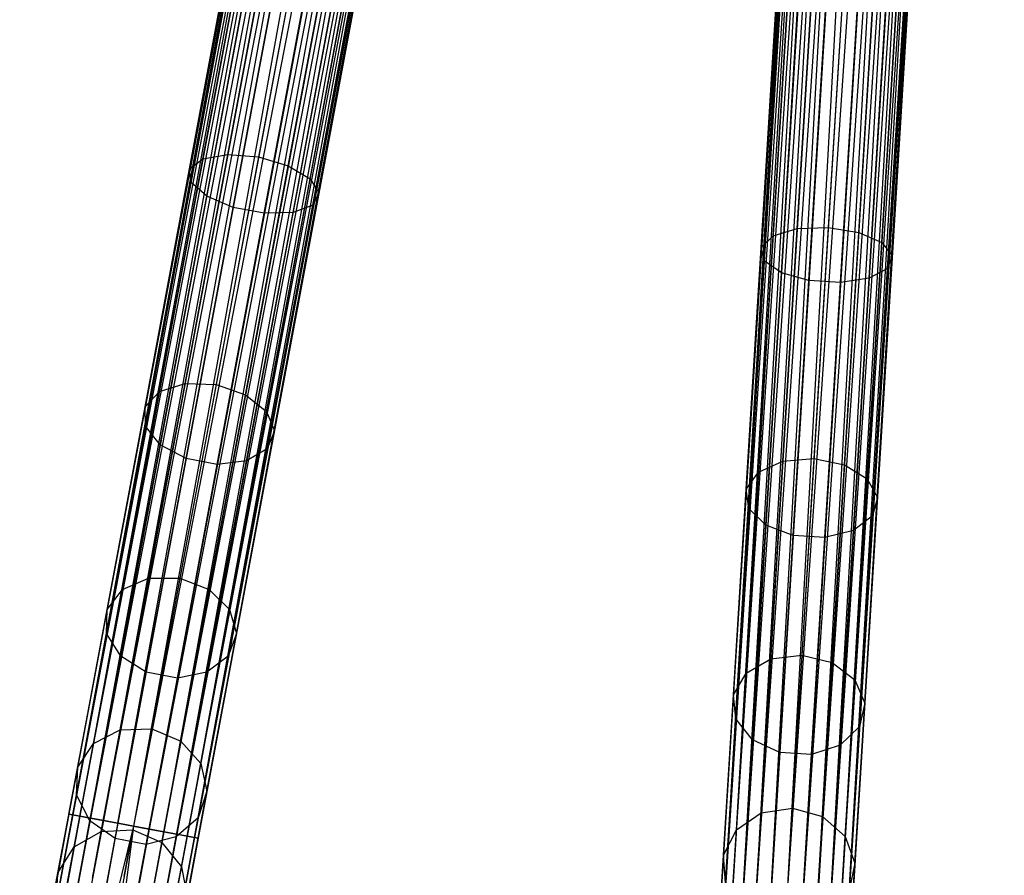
# Model space of a CAD drawing. Extents: x -102 to 101, y -101 to 102.
# Tile 38 of 256: x -17 to -2, y -80 to -67. Entities that reach past the tile are written whole.
import ezdxf

# ---------------------------------------------------------------- set-up
doc = ezdxf.new("R2010")
doc.units = 0
doc.header["$LTSCALE"] = 25.4
doc.layers.get('0').update_dxf_attribs({"linetype": 'CONTINUOUS'})

# ---------------------------------------------------------------- blocks, each defined once
blk = doc.blocks.new('NL2500012268_STL')
at = {"color": 0}
for p, q in [((93.735, -42.357, 327.379), (86.867, -79.101, 327.379)), ((93.735, -42.357, 327.621), (86.867, -79.101, 327.379)), ((93.735, -42.357, 327.621), (86.867, -79.101, 327.379)), ((93.735, -42.357, 327.379), (86.867, -79.101, 327.379)), ((86.867, -79.101, 327.379), (93.792, -42.367, 327.145)), ((86.867, -79.101, 327.379), (93.792, -42.367, 327.145)), ((86.923, -79.112, 327.855), (93.735, -42.357, 327.621)), ((86.923, -79.112, 327.855), (93.735, -42.357, 327.621)), ((93.792, -42.367, 327.855), (86.923, -79.112, 327.855)), ((93.792, -42.367, 327.855), (86.923, -79.112, 327.855)), ((93.792, -42.367, 327.145), (87.033, -79.132, 326.932)), ((93.792, -42.367, 327.145), (87.033, -79.132, 326.932)), ((93.902, -42.388, 328.068), (86.923, -79.112, 327.855)), ((93.902, -42.388, 328.068), (86.923, -79.112, 327.855)), ((93.902, -42.388, 326.932), (87.033, -79.132, 326.932)), ((93.902, -42.388, 326.932), (87.033, -79.132, 326.932)), ((87.033, -79.132, 326.932), (94.059, -42.417, 326.751)), ((87.033, -79.132, 326.932), (94.059, -42.417, 326.751)), ((87.19, -79.162, 328.249), (93.902, -42.388, 328.068)), ((87.19, -79.162, 328.249), (93.902, -42.388, 328.068)), ((94.059, -42.417, 328.249), (87.19, -79.162, 328.249)), ((94.059, -42.417, 328.249), (87.19, -79.162, 328.249)), ((94.254, -42.454, 328.385), (87.19, -79.162, 328.249)), ((94.254, -42.454, 328.385), (87.19, -79.162, 328.249)), ((94.059, -42.417, 326.751), (87.386, -79.198, 326.615)), ((94.059, -42.417, 326.751), (87.386, -79.198, 326.615)), ((94.254, -42.454, 326.615), (87.386, -79.198, 326.615)), ((94.254, -42.454, 326.615), (87.386, -79.198, 326.615)), ((87.386, -79.198, 326.615), (94.476, -42.495, 326.529)), ((87.386, -79.198, 326.615), (94.476, -42.495, 326.529)), ((87.607, -79.24, 328.471), (94.254, -42.454, 328.385)), ((87.607, -79.24, 328.471), (94.254, -42.454, 328.385)), ((94.476, -42.495, 328.471), (87.607, -79.24, 328.471)), ((94.476, -42.495, 328.471), (87.607, -79.24, 328.471)), ((94.476, -42.495, 326.529), (87.842, -79.284, 326.5)), ((94.476, -42.495, 326.529), (87.842, -79.284, 326.5)), ((94.711, -42.539, 328.5), (87.842, -79.284, 328.5)), ((94.711, -42.539, 328.5), (87.842, -79.284, 328.5)), ((94.711, -42.539, 326.5), (87.842, -79.284, 326.5)), ((94.711, -42.539, 326.5), (87.842, -79.284, 326.5)), ((94.946, -42.583, 326.529), (87.842, -79.284, 326.5)), ((94.946, -42.583, 326.529), (87.842, -79.284, 326.5)), ((94.946, -42.583, 328.471), (88.078, -79.328, 328.471)), ((94.946, -42.583, 328.471), (88.078, -79.328, 328.471)), ((95.168, -42.625, 328.385), (88.078, -79.328, 328.471)), ((95.168, -42.625, 328.385), (88.078, -79.328, 328.471)), ((94.946, -42.583, 326.529), (88.299, -79.369, 326.615)), ((94.946, -42.583, 326.529), (88.299, -79.369, 326.615)), ((95.168, -42.625, 326.615), (88.299, -79.369, 326.615)), ((95.168, -42.625, 326.615), (88.299, -79.369, 326.615)), ((88.299, -79.369, 326.615), (95.363, -42.661, 326.751)), ((88.299, -79.369, 326.615), (95.363, -42.661, 326.751)), ((88.494, -79.406, 328.249), (95.168, -42.625, 328.385)), ((88.494, -79.406, 328.249), (95.168, -42.625, 328.385)), ((95.363, -42.661, 328.249), (88.494, -79.406, 328.249)), ((95.363, -42.661, 328.249), (88.494, -79.406, 328.249)), ((95.363, -42.661, 326.751), (88.651, -79.435, 326.932)), ((95.363, -42.661, 326.751), (88.651, -79.435, 326.932)), ((95.52, -42.69, 328.068), (88.494, -79.406, 328.249)), ((95.52, -42.69, 328.068), (88.494, -79.406, 328.249)), ((95.52, -42.69, 326.932), (88.651, -79.435, 326.932)), ((95.52, -42.69, 326.932), (88.651, -79.435, 326.932)), ((88.651, -79.435, 326.932), (95.63, -42.711, 327.145)), ((88.651, -79.435, 326.932), (95.63, -42.711, 327.145)), ((88.761, -79.455, 327.855), (95.52, -42.69, 328.068)), ((88.761, -79.455, 327.855), (95.52, -42.69, 328.068)), ((95.63, -42.711, 327.855), (88.761, -79.455, 327.855)), ((95.63, -42.711, 327.855), (88.761, -79.455, 327.855)), ((95.687, -42.722, 327.621), (88.761, -79.455, 327.855)), ((95.687, -42.722, 327.621), (88.761, -79.455, 327.855)), ((95.63, -42.711, 327.145), (88.818, -79.466, 327.379)), ((95.63, -42.711, 327.145), (88.818, -79.466, 327.379)), ((88.818, -79.466, 327.379), (95.687, -42.722, 327.621)), ((95.687, -42.722, 327.379), (88.818, -79.466, 327.379)), ((88.818, -79.466, 327.379), (95.687, -42.722, 327.621)), ((95.687, -42.722, 327.379), (88.818, -79.466, 327.379)), ((99.007, -43.131, 327.379), (96.706, -80.441, 327.379)), ((99.007, -43.131, 327.621), (96.706, -80.441, 327.379)), ((99.007, -43.131, 327.621), (96.706, -80.441, 327.379)), ((99.007, -43.131, 327.379), (96.706, -80.441, 327.379)), ((96.706, -80.441, 327.379), (99.065, -43.134, 327.145)), ((96.706, -80.441, 327.379), (99.065, -43.134, 327.145)), ((96.764, -80.444, 327.855), (99.007, -43.131, 327.621)), ((96.764, -80.444, 327.855), (99.007, -43.131, 327.621)), ((99.065, -43.134, 327.855), (96.764, -80.444, 327.855)), ((99.065, -43.134, 327.855), (96.764, -80.444, 327.855)), ((99.177, -43.141, 328.068), (96.764, -80.444, 327.855)), ((99.177, -43.141, 328.068), (96.764, -80.444, 327.855)), ((99.065, -43.134, 327.145), (96.875, -80.451, 326.932)), ((99.065, -43.134, 327.145), (96.875, -80.451, 326.932)), ((99.177, -43.141, 326.932), (96.875, -80.451, 326.932)), ((99.177, -43.141, 326.932), (96.875, -80.451, 326.932)), ((96.875, -80.451, 326.932), (99.336, -43.151, 326.751)), ((96.875, -80.451, 326.932), (99.336, -43.151, 326.751)), ((97.035, -80.461, 328.249), (99.177, -43.141, 328.068)), ((97.035, -80.461, 328.249), (99.177, -43.141, 328.068)), ((99.336, -43.151, 328.249), (97.035, -80.461, 328.249)), ((99.336, -43.151, 328.249), (97.035, -80.461, 328.249)), ((99.534, -43.163, 328.385), (97.035, -80.461, 328.249)), ((99.534, -43.163, 328.385), (97.035, -80.461, 328.249)), ((99.336, -43.151, 326.751), (97.233, -80.473, 326.615)), ((99.336, -43.151, 326.751), (97.233, -80.473, 326.615)), ((99.534, -43.163, 326.615), (97.233, -80.473, 326.615)), ((99.534, -43.163, 326.615), (97.233, -80.473, 326.615)), ((97.233, -80.473, 326.615), (99.759, -43.177, 326.529)), ((97.233, -80.473, 326.615), (99.759, -43.177, 326.529)), ((97.458, -80.487, 328.471), (99.534, -43.163, 328.385)), ((97.458, -80.487, 328.471), (99.534, -43.163, 328.385)), ((99.759, -43.177, 328.471), (97.458, -80.487, 328.471)), ((99.759, -43.177, 328.471), (97.458, -80.487, 328.471)), ((99.759, -43.177, 326.529), (97.697, -80.502, 326.5)), ((99.759, -43.177, 326.529), (97.697, -80.502, 326.5)), ((99.998, -43.192, 328.5), (97.697, -80.502, 328.5)), ((99.998, -43.192, 328.5), (97.697, -80.502, 328.5)), ((99.998, -43.192, 326.5), (97.697, -80.502, 326.5)), ((99.998, -43.192, 326.5), (97.697, -80.502, 326.5)), ((100.237, -43.207, 326.529), (97.697, -80.502, 326.5)), ((100.237, -43.207, 326.529), (97.697, -80.502, 326.5)), ((100.237, -43.207, 328.471), (97.936, -80.517, 328.471)), ((100.237, -43.207, 328.471), (97.936, -80.517, 328.471)), ((100.462, -43.221, 328.385), (97.936, -80.517, 328.471)), ((100.462, -43.221, 328.385), (97.936, -80.517, 328.471)), ((100.237, -43.207, 326.529), (98.161, -80.531, 326.615)), ((100.237, -43.207, 326.529), (98.161, -80.531, 326.615)), ((100.462, -43.221, 326.615), (98.161, -80.531, 326.615)), ((100.462, -43.221, 326.615), (98.161, -80.531, 326.615)), ((98.161, -80.531, 326.615), (100.66, -43.233, 326.751)), ((98.161, -80.531, 326.615), (100.66, -43.233, 326.751)), ((98.359, -80.543, 328.249), (100.462, -43.221, 328.385)), ((98.359, -80.543, 328.249), (100.462, -43.221, 328.385)), ((100.66, -43.233, 328.249), (98.359, -80.543, 328.249)), ((100.66, -43.233, 328.249), (98.359, -80.543, 328.249)), ((100.819, -43.243, 328.068), (98.359, -80.543, 328.249)), ((100.819, -43.243, 328.068), (98.359, -80.543, 328.249)), ((100.66, -43.233, 326.751), (98.518, -80.553, 326.932)), ((100.66, -43.233, 326.751), (98.518, -80.553, 326.932)), ((100.819, -43.243, 326.932), (98.518, -80.553, 326.932)), ((100.819, -43.243, 326.932), (98.518, -80.553, 326.932)), ((98.518, -80.553, 326.932), (100.931, -43.249, 327.145)), ((98.518, -80.553, 326.932), (100.931, -43.249, 327.145)), ((98.63, -80.56, 327.855), (100.819, -43.243, 328.068)), ((98.63, -80.56, 327.855), (100.819, -43.243, 328.068)), ((100.931, -43.249, 327.855), (98.63, -80.56, 327.855)), ((100.931, -43.249, 327.855), (98.63, -80.56, 327.855)), ((100.989, -43.253, 327.621), (98.63, -80.56, 327.855)), ((100.989, -43.253, 327.621), (98.63, -80.56, 327.855)), ((100.931, -43.249, 327.145), (98.688, -80.563, 327.379)), ((100.931, -43.249, 327.145), (98.688, -80.563, 327.379)), ((98.688, -80.563, 327.379), (100.989, -43.253, 327.621)), ((100.989, -43.253, 327.379), (98.688, -80.563, 327.379)), ((98.688, -80.563, 327.379), (100.989, -43.253, 327.621)), ((100.989, -43.253, 327.379), (98.688, -80.563, 327.379)), ((88.688, -69.356, 29.421), (89.43, -65.388, 28.076)), ((88.688, -69.356, 29.421), (89.43, -65.388, 28.076)), ((88.889, -69.204, 29.828), (89.614, -65.325, 28.513)), ((88.889, -69.204, 29.828), (89.614, -65.325, 28.513)), ((89.266, -69.14, 30.116), (89.979, -65.325, 28.823)), ((89.266, -69.14, 30.116), (89.979, -65.325, 28.823)), ((90.44, -65.386, 28.935), (89.731, -69.178, 30.221)), ((90.44, -65.386, 28.935), (89.731, -69.178, 30.221)), ((88.709, -69.56, 28.989), (89.468, -65.498, 27.612)), ((88.709, -69.56, 28.989), (89.468, -65.498, 27.612)), ((90.179, -69.311, 30.116), (90.893, -65.496, 28.823)), ((90.179, -69.311, 30.116), (90.893, -65.496, 28.823)), ((88.946, -69.771, 28.63), (89.72, -65.63, 27.227)), ((88.946, -69.771, 28.63), (89.72, -65.63, 27.227)), ((90.507, -69.506, 29.828), (91.232, -65.628, 28.513)), ((90.507, -69.506, 29.828), (91.232, -65.628, 28.513)), ((89.345, -69.94, 28.428), (90.128, -65.755, 27.009)), ((89.345, -69.94, 28.428), (90.128, -65.755, 27.009)), ((89.816, -70.028, 28.428), (90.598, -65.843, 27.009)), ((89.816, -70.028, 28.428), (90.598, -65.843, 27.009)), ((90.547, -69.904, 28.989), (91.306, -65.842, 27.612)), ((90.547, -69.904, 28.989), (91.306, -65.842, 27.612)), ((90.64, -69.72, 29.421), (91.382, -65.753, 28.076)), ((90.64, -69.72, 29.421), (91.382, -65.753, 28.076)), ((90.25, -70.015, 28.63), (91.024, -65.874, 27.227)), ((90.25, -70.015, 28.63), (91.024, -65.874, 27.227)), ((97.497, -70.37, 29.828), (97.74, -66.432, 28.513)), ((97.497, -70.37, 29.828), (97.74, -66.432, 28.513)), ((97.863, -70.26, 30.116), (98.102, -66.387, 28.823)), ((97.863, -70.26, 30.116), (98.102, -66.387, 28.823)), ((98.567, -66.391, 28.935), (98.33, -70.241, 30.221)), ((98.567, -66.391, 28.935), (98.33, -70.241, 30.221)), ((98.791, -70.317, 30.116), (99.029, -66.444, 28.823)), ((98.791, -70.317, 30.116), (99.029, -66.444, 28.823)), ((97.316, -70.545, 29.421), (97.565, -66.516, 28.076)), ((97.316, -70.545, 29.421), (97.565, -66.516, 28.076)), ((99.14, -70.471, 29.828), (99.383, -66.533, 28.513)), ((99.14, -70.471, 29.828), (99.383, -66.533, 28.513)), ((97.362, -70.746, 28.989), (97.616, -66.621, 27.612)), ((97.362, -70.746, 28.989), (97.616, -66.621, 27.612)), ((97.623, -70.926, 28.63), (97.882, -66.721, 27.227)), ((97.623, -70.926, 28.63), (97.882, -66.721, 27.227)), ((99.228, -70.861, 28.989), (99.483, -66.736, 27.612)), ((99.228, -70.861, 28.989), (99.483, -66.736, 27.612)), ((99.298, -70.667, 29.421), (99.546, -66.639, 28.076)), ((99.298, -70.667, 29.421), (99.546, -66.639, 28.076)), ((98.04, -71.045, 28.428), (98.302, -66.795, 27.009)), ((98.04, -71.045, 28.428), (98.302, -66.795, 27.009)), ((98.518, -71.074, 28.428), (98.78, -66.824, 27.009)), ((98.518, -71.074, 28.428), (98.78, -66.824, 27.009)), ((98.947, -71.008, 28.63), (99.206, -66.803, 27.227)), ((98.947, -71.008, 28.63), (99.206, -66.803, 27.227)), ((88.232, -72.718, 31.952), (88.889, -69.204, 29.828)), ((88.232, -72.718, 31.952), (88.889, -69.204, 29.828)), ((88.619, -72.597, 32.206), (89.266, -69.14, 30.116)), ((88.619, -72.597, 32.206), (89.266, -69.14, 30.116)), ((88.688, -69.356, 29.421), (88.889, -69.204, 29.828)), ((88.688, -69.356, 29.421), (88.889, -69.204, 29.828)), ((88.889, -69.204, 29.828), (89.266, -69.14, 30.116)), ((88.889, -69.204, 29.828), (89.266, -69.14, 30.116)), ((89.731, -69.178, 30.221), (89.089, -72.615, 32.297)), ((89.731, -69.178, 30.221), (89.089, -72.615, 32.297)), ((89.266, -69.14, 30.116), (89.731, -69.178, 30.221)), ((89.266, -69.14, 30.116), (89.731, -69.178, 30.221)), ((89.731, -69.178, 30.221), (90.179, -69.311, 30.116)), ((89.731, -69.178, 30.221), (90.179, -69.311, 30.116)), ((88.016, -72.951, 31.594), (88.688, -69.356, 29.421)), ((88.016, -72.951, 31.594), (88.688, -69.356, 29.421)), ((88.709, -69.56, 28.989), (88.688, -69.356, 29.421)), ((88.709, -69.56, 28.989), (88.688, -69.356, 29.421)), ((89.533, -72.768, 32.206), (90.179, -69.311, 30.116)), ((89.533, -72.768, 32.206), (90.179, -69.311, 30.116)), ((90.179, -69.311, 30.116), (90.507, -69.506, 29.828)), ((90.179, -69.311, 30.116), (90.507, -69.506, 29.828)), ((88.021, -73.242, 31.214), (88.709, -69.56, 28.989)), ((88.021, -73.242, 31.214), (88.709, -69.56, 28.989)), ((88.946, -69.771, 28.63), (88.709, -69.56, 28.989)), ((88.946, -69.771, 28.63), (88.709, -69.56, 28.989)), ((89.85, -73.021, 31.952), (90.507, -69.506, 29.828)), ((89.85, -73.021, 31.952), (90.507, -69.506, 29.828)), ((90.507, -69.506, 29.828), (90.64, -69.72, 29.421)), ((90.507, -69.506, 29.828), (90.64, -69.72, 29.421)), ((89.968, -73.316, 31.594), (90.64, -69.72, 29.421)), ((89.968, -73.316, 31.594), (90.64, -69.72, 29.421)), ((90.64, -69.72, 29.421), (90.547, -69.904, 28.989)), ((90.64, -69.72, 29.421), (90.547, -69.904, 28.989)), ((88.244, -73.524, 30.898), (88.946, -69.771, 28.63)), ((88.244, -73.524, 30.898), (88.946, -69.771, 28.63)), ((89.345, -69.94, 28.428), (88.946, -69.771, 28.63)), ((89.345, -69.94, 28.428), (88.946, -69.771, 28.63)), ((88.636, -73.733, 30.72), (89.345, -69.94, 28.428)), ((88.636, -73.733, 30.72), (89.345, -69.94, 28.428)), ((89.816, -70.028, 28.428), (89.345, -69.94, 28.428)), ((89.816, -70.028, 28.428), (89.345, -69.94, 28.428)), ((89.548, -73.768, 30.898), (90.25, -70.015, 28.63)), ((89.548, -73.768, 30.898), (90.25, -70.015, 28.63)), ((90.25, -70.015, 28.63), (89.816, -70.028, 28.428)), ((90.25, -70.015, 28.63), (89.816, -70.028, 28.428)), ((89.859, -73.585, 31.214), (90.547, -69.904, 28.989)), ((89.859, -73.585, 31.214), (90.547, -69.904, 28.989)), ((90.547, -69.904, 28.989), (90.25, -70.015, 28.63)), ((90.547, -69.904, 28.989), (90.25, -70.015, 28.63)), ((89.107, -73.821, 30.72), (89.816, -70.028, 28.428)), ((89.107, -73.821, 30.72), (89.816, -70.028, 28.428)), ((97.497, -70.37, 29.828), (97.863, -70.26, 30.116)), ((97.497, -70.37, 29.828), (97.863, -70.26, 30.116)), ((97.646, -73.77, 32.206), (97.863, -70.26, 30.116)), ((97.646, -73.77, 32.206), (97.863, -70.26, 30.116)), ((97.863, -70.26, 30.116), (98.33, -70.241, 30.221)), ((97.863, -70.26, 30.116), (98.33, -70.241, 30.221)), ((98.33, -70.241, 30.221), (98.114, -73.731, 32.297)), ((98.33, -70.241, 30.221), (98.114, -73.731, 32.297)), ((98.33, -70.241, 30.221), (98.791, -70.317, 30.116)), ((98.33, -70.241, 30.221), (98.791, -70.317, 30.116)), ((97.277, -73.938, 31.952), (97.497, -70.37, 29.828)), ((97.277, -73.938, 31.952), (97.497, -70.37, 29.828)), ((97.316, -70.545, 29.421), (97.497, -70.37, 29.828)), ((97.316, -70.545, 29.421), (97.497, -70.37, 29.828)), ((98.574, -73.828, 32.206), (98.791, -70.317, 30.116)), ((98.574, -73.828, 32.206), (98.791, -70.317, 30.116)), ((98.791, -70.317, 30.116), (99.14, -70.471, 29.828)), ((98.791, -70.317, 30.116), (99.14, -70.471, 29.828)), ((97.091, -74.196, 31.594), (97.316, -70.545, 29.421)), ((97.091, -74.196, 31.594), (97.316, -70.545, 29.421)), ((97.362, -70.746, 28.989), (97.316, -70.545, 29.421)), ((97.362, -70.746, 28.989), (97.316, -70.545, 29.421)), ((98.92, -74.04, 31.952), (99.14, -70.471, 29.828)), ((98.92, -74.04, 31.952), (99.14, -70.471, 29.828)), ((99.14, -70.471, 29.828), (99.298, -70.667, 29.421)), ((99.14, -70.471, 29.828), (99.298, -70.667, 29.421)), ((97.131, -74.484, 31.214), (97.362, -70.746, 28.989)), ((97.131, -74.484, 31.214), (97.362, -70.746, 28.989)), ((97.623, -70.926, 28.63), (97.362, -70.746, 28.989)), ((97.623, -70.926, 28.63), (97.362, -70.746, 28.989)), ((99.073, -74.318, 31.594), (99.298, -70.667, 29.421)), ((99.073, -74.318, 31.594), (99.298, -70.667, 29.421)), ((99.298, -70.667, 29.421), (99.228, -70.861, 28.989)), ((99.298, -70.667, 29.421), (99.228, -70.861, 28.989)), ((99.228, -70.861, 28.989), (98.947, -71.008, 28.63)), ((99.228, -70.861, 28.989), (98.947, -71.008, 28.63)), ((98.998, -74.599, 31.214), (99.228, -70.861, 28.989)), ((98.998, -74.599, 31.214), (99.228, -70.861, 28.989)), ((97.388, -74.736, 30.898), (97.623, -70.926, 28.63)), ((97.388, -74.736, 30.898), (97.623, -70.926, 28.63)), ((98.04, -71.045, 28.428), (97.623, -70.926, 28.63)), ((98.04, -71.045, 28.428), (97.623, -70.926, 28.63)), ((97.803, -74.896, 30.72), (98.04, -71.045, 28.428)), ((97.803, -74.896, 30.72), (98.04, -71.045, 28.428)), ((98.518, -71.074, 28.428), (98.04, -71.045, 28.428)), ((98.518, -71.074, 28.428), (98.04, -71.045, 28.428)), ((98.947, -71.008, 28.63), (98.518, -71.074, 28.428)), ((98.947, -71.008, 28.63), (98.518, -71.074, 28.428)), ((98.712, -74.818, 30.898), (98.947, -71.008, 28.63)), ((98.712, -74.818, 30.898), (98.947, -71.008, 28.63)), ((98.281, -74.925, 30.72), (98.518, -71.074, 28.428)), ((98.281, -74.925, 30.72), (98.518, -71.074, 28.428)), ((88.07, -75.538, 34.996), (88.619, -72.597, 32.206)), ((88.07, -75.538, 34.996), (88.619, -72.597, 32.206)), ((88.232, -72.718, 31.952), (88.619, -72.597, 32.206)), ((88.232, -72.718, 31.952), (88.619, -72.597, 32.206)), ((89.089, -72.615, 32.297), (88.542, -75.538, 35.071)), ((89.089, -72.615, 32.297), (88.542, -75.538, 35.071)), ((88.619, -72.597, 32.206), (89.089, -72.615, 32.297)), ((88.619, -72.597, 32.206), (89.089, -72.615, 32.297)), ((89.089, -72.615, 32.297), (89.533, -72.768, 32.206)), ((89.089, -72.615, 32.297), (89.533, -72.768, 32.206)), ((87.673, -75.708, 34.788), (88.232, -72.718, 31.952)), ((87.673, -75.708, 34.788), (88.232, -72.718, 31.952)), ((88.016, -72.951, 31.594), (88.232, -72.718, 31.952)), ((88.016, -72.951, 31.594), (88.232, -72.718, 31.952)), ((88.983, -75.709, 34.996), (89.533, -72.768, 32.206)), ((88.983, -75.709, 34.996), (89.533, -72.768, 32.206)), ((89.533, -72.768, 32.206), (89.85, -73.021, 31.952)), ((89.533, -72.768, 32.206), (89.85, -73.021, 31.952)), ((87.444, -76.01, 34.495), (88.016, -72.951, 31.594)), ((87.444, -76.01, 34.495), (88.016, -72.951, 31.594)), ((88.021, -73.242, 31.214), (88.016, -72.951, 31.594)), ((88.021, -73.242, 31.214), (88.016, -72.951, 31.594)), ((89.291, -76.01, 34.788), (89.85, -73.021, 31.952)), ((89.291, -76.01, 34.788), (89.85, -73.021, 31.952)), ((89.85, -73.021, 31.952), (89.968, -73.316, 31.594)), ((89.85, -73.021, 31.952), (89.968, -73.316, 31.594)), ((87.435, -76.373, 34.185), (88.021, -73.242, 31.214)), ((87.435, -76.373, 34.185), (88.021, -73.242, 31.214)), ((88.244, -73.524, 30.898), (88.021, -73.242, 31.214)), ((88.244, -73.524, 30.898), (88.021, -73.242, 31.214)), ((89.396, -76.374, 34.495), (89.968, -73.316, 31.594)), ((89.396, -76.374, 34.495), (89.968, -73.316, 31.594)), ((89.968, -73.316, 31.594), (89.859, -73.585, 31.214)), ((89.968, -73.316, 31.594), (89.859, -73.585, 31.214)), ((87.648, -76.716, 33.927), (88.244, -73.524, 30.898)), ((87.648, -76.716, 33.927), (88.244, -73.524, 30.898)), ((88.636, -73.733, 30.72), (88.244, -73.524, 30.898)), ((88.636, -73.733, 30.72), (88.244, -73.524, 30.898)), ((89.273, -76.717, 34.185), (89.859, -73.585, 31.214)), ((89.273, -76.717, 34.185), (89.859, -73.585, 31.214)), ((89.859, -73.585, 31.214), (89.548, -73.768, 30.898)), ((89.859, -73.585, 31.214), (89.548, -73.768, 30.898)), ((88.033, -76.959, 33.781), (88.636, -73.733, 30.72)), ((88.033, -76.959, 33.781), (88.636, -73.733, 30.72)), ((89.107, -73.821, 30.72), (88.636, -73.733, 30.72)), ((89.107, -73.821, 30.72), (88.636, -73.733, 30.72)), ((97.646, -73.77, 32.206), (98.114, -73.731, 32.297)), ((97.646, -73.77, 32.206), (98.114, -73.731, 32.297)), ((98.114, -73.731, 32.297), (97.931, -76.699, 35.071)), ((98.114, -73.731, 32.297), (97.931, -76.699, 35.071)), ((98.114, -73.731, 32.297), (98.574, -73.828, 32.206)), ((98.114, -73.731, 32.297), (98.574, -73.828, 32.206)), ((88.504, -77.047, 33.781), (89.107, -73.821, 30.72)), ((88.504, -77.047, 33.781), (89.107, -73.821, 30.72)), ((88.951, -76.96, 33.927), (89.548, -73.768, 30.898)), ((88.951, -76.96, 33.927), (89.548, -73.768, 30.898)), ((89.548, -73.768, 30.898), (89.107, -73.821, 30.72)), ((89.548, -73.768, 30.898), (89.107, -73.821, 30.72)), ((97.277, -73.938, 31.952), (97.646, -73.77, 32.206)), ((97.277, -73.938, 31.952), (97.646, -73.77, 32.206)), ((97.462, -76.757, 34.996), (97.646, -73.77, 32.206)), ((97.462, -76.757, 34.996), (97.646, -73.77, 32.206)), ((98.39, -76.814, 34.996), (98.574, -73.828, 32.206)), ((98.39, -76.814, 34.996), (98.574, -73.828, 32.206)), ((98.574, -73.828, 32.206), (98.92, -74.04, 31.952)), ((98.574, -73.828, 32.206), (98.92, -74.04, 31.952)), ((97.09, -76.974, 34.788), (97.277, -73.938, 31.952)), ((97.09, -76.974, 34.788), (97.277, -73.938, 31.952)), ((97.091, -74.196, 31.594), (97.277, -73.938, 31.952)), ((97.091, -74.196, 31.594), (97.277, -73.938, 31.952)), ((98.733, -77.076, 34.788), (98.92, -74.04, 31.952)), ((98.733, -77.076, 34.788), (98.92, -74.04, 31.952)), ((98.92, -74.04, 31.952), (99.073, -74.318, 31.594)), ((98.92, -74.04, 31.952), (99.073, -74.318, 31.594)), ((96.9, -77.302, 34.495), (97.091, -74.196, 31.594)), ((96.9, -77.302, 34.495), (97.091, -74.196, 31.594)), ((97.131, -74.484, 31.214), (97.091, -74.196, 31.594)), ((97.131, -74.484, 31.214), (97.091, -74.196, 31.594)), ((98.881, -77.424, 34.495), (99.073, -74.318, 31.594)), ((98.881, -77.424, 34.495), (99.073, -74.318, 31.594)), ((99.073, -74.318, 31.594), (98.998, -74.599, 31.214)), ((99.073, -74.318, 31.594), (98.998, -74.599, 31.214)), ((96.935, -77.664, 34.185), (97.131, -74.484, 31.214)), ((96.935, -77.664, 34.185), (97.131, -74.484, 31.214)), ((97.388, -74.736, 30.898), (97.131, -74.484, 31.214)), ((97.388, -74.736, 30.898), (97.131, -74.484, 31.214)), ((98.998, -74.599, 31.214), (98.712, -74.818, 30.898)), ((98.998, -74.599, 31.214), (98.712, -74.818, 30.898)), ((98.802, -77.779, 34.185), (98.998, -74.599, 31.214)), ((98.802, -77.779, 34.185), (98.998, -74.599, 31.214)), ((97.188, -77.978, 33.927), (97.388, -74.736, 30.898)), ((97.188, -77.978, 33.927), (97.388, -74.736, 30.898)), ((97.803, -74.896, 30.72), (97.388, -74.736, 30.898)), ((97.803, -74.896, 30.72), (97.388, -74.736, 30.898)), ((97.601, -78.172, 33.781), (97.803, -74.896, 30.72)), ((97.601, -78.172, 33.781), (97.803, -74.896, 30.72)), ((98.281, -74.925, 30.72), (97.803, -74.896, 30.72)), ((98.281, -74.925, 30.72), (97.803, -74.896, 30.72)), ((98.078, -78.201, 33.781), (98.281, -74.925, 30.72)), ((98.078, -78.201, 33.781), (98.281, -74.925, 30.72)), ((98.712, -74.818, 30.898), (98.281, -74.925, 30.72)), ((98.712, -74.818, 30.898), (98.281, -74.925, 30.72)), ((98.512, -78.06, 33.927), (98.712, -74.818, 30.898)), ((98.512, -78.06, 33.927), (98.712, -74.818, 30.898)), ((87.642, -77.828, 38.358), (88.07, -75.538, 34.996)), ((87.642, -77.828, 38.358), (88.07, -75.538, 34.996)), ((87.673, -75.708, 34.788), (88.07, -75.538, 34.996)), ((87.673, -75.708, 34.788), (88.07, -75.538, 34.996)), ((88.07, -75.538, 34.996), (88.542, -75.538, 35.071)), ((88.07, -75.538, 34.996), (88.542, -75.538, 35.071)), ((88.542, -75.538, 35.071), (88.117, -77.814, 38.413)), ((88.542, -75.538, 35.071), (88.117, -77.814, 38.413)), ((88.542, -75.538, 35.071), (88.983, -75.709, 34.996)), ((88.542, -75.538, 35.071), (88.983, -75.709, 34.996)), ((87.238, -78.036, 38.207), (87.673, -75.708, 34.788)), ((87.238, -78.036, 38.207), (87.673, -75.708, 34.788)), ((87.444, -76.01, 34.495), (87.673, -75.708, 34.788)), ((87.444, -76.01, 34.495), (87.673, -75.708, 34.788)), ((88.555, -77.999, 38.358), (88.983, -75.709, 34.996)), ((88.555, -77.999, 38.358), (88.983, -75.709, 34.996)), ((88.983, -75.709, 34.996), (89.291, -76.01, 34.788)), ((88.983, -75.709, 34.996), (89.291, -76.01, 34.788)), ((86.999, -78.391, 37.993), (87.444, -76.01, 34.495)), ((86.999, -78.391, 37.993), (87.444, -76.01, 34.495)), ((87.435, -76.373, 34.185), (87.444, -76.01, 34.495)), ((87.435, -76.373, 34.185), (87.444, -76.01, 34.495)), ((88.856, -78.338, 38.207), (89.291, -76.01, 34.788)), ((88.856, -78.338, 38.207), (89.291, -76.01, 34.788)), ((89.291, -76.01, 34.788), (89.396, -76.374, 34.495)), ((89.291, -76.01, 34.788), (89.396, -76.374, 34.495)), ((86.979, -78.812, 37.765), (87.435, -76.373, 34.185)), ((86.979, -78.812, 37.765), (87.435, -76.373, 34.185)), ((87.648, -76.716, 33.927), (87.435, -76.373, 34.185)), ((87.648, -76.716, 33.927), (87.435, -76.373, 34.185)), ((88.951, -78.756, 37.993), (89.396, -76.374, 34.495)), ((88.951, -78.756, 37.993), (89.396, -76.374, 34.495)), ((89.396, -76.374, 34.495), (89.273, -76.717, 34.185)), ((89.396, -76.374, 34.495), (89.273, -76.717, 34.185)), ((97.462, -76.757, 34.996), (97.931, -76.699, 35.071)), ((97.462, -76.757, 34.996), (97.931, -76.699, 35.071)), ((97.931, -76.699, 35.071), (97.789, -79.01, 38.413)), ((97.931, -76.699, 35.071), (97.789, -79.01, 38.413)), ((97.931, -76.699, 35.071), (98.39, -76.814, 34.996)), ((97.931, -76.699, 35.071), (98.39, -76.814, 34.996)), ((87.183, -79.202, 37.577), (87.648, -76.716, 33.927)), ((87.183, -79.202, 37.577), (87.648, -76.716, 33.927)), ((88.033, -76.959, 33.781), (87.648, -76.716, 33.927)), ((88.033, -76.959, 33.781), (87.648, -76.716, 33.927)), ((88.817, -79.156, 37.765), (89.273, -76.717, 34.185)), ((88.817, -79.156, 37.765), (89.273, -76.717, 34.185)), ((89.273, -76.717, 34.185), (88.951, -76.96, 33.927)), ((89.273, -76.717, 34.185), (88.951, -76.96, 33.927)), ((97.09, -76.974, 34.788), (97.462, -76.757, 34.996)), ((97.09, -76.974, 34.788), (97.462, -76.757, 34.996)), ((97.319, -79.082, 38.358), (97.462, -76.757, 34.996)), ((97.319, -79.082, 38.358), (97.462, -76.757, 34.996)), ((98.246, -79.139, 38.358), (98.39, -76.814, 34.996)), ((98.246, -79.139, 38.358), (98.39, -76.814, 34.996)), ((98.39, -76.814, 34.996), (98.733, -77.076, 34.788)), ((98.39, -76.814, 34.996), (98.733, -77.076, 34.788)), ((87.564, -79.472, 37.471), (88.033, -76.959, 33.781)), ((87.564, -79.472, 37.471), (88.033, -76.959, 33.781)), ((88.504, -77.047, 33.781), (88.033, -76.959, 33.781)), ((88.504, -77.047, 33.781), (88.033, -76.959, 33.781)), ((88.487, -79.446, 37.577), (88.951, -76.96, 33.927)), ((88.487, -79.446, 37.577), (88.951, -76.96, 33.927)), ((88.951, -76.96, 33.927), (88.504, -77.047, 33.781)), ((88.951, -76.96, 33.927), (88.504, -77.047, 33.781)), ((96.9, -77.302, 34.495), (97.09, -76.974, 34.788)), ((96.9, -77.302, 34.495), (97.09, -76.974, 34.788)), ((96.944, -79.338, 38.207), (97.09, -76.974, 34.788)), ((96.944, -79.338, 38.207), (97.09, -76.974, 34.788)), ((88.034, -79.56, 37.471), (88.504, -77.047, 33.781)), ((88.034, -79.56, 37.471), (88.504, -77.047, 33.781)), ((98.587, -79.439, 38.207), (98.733, -77.076, 34.788)), ((98.587, -79.439, 38.207), (98.733, -77.076, 34.788)), ((98.733, -77.076, 34.788), (98.881, -77.424, 34.495)), ((98.733, -77.076, 34.788), (98.881, -77.424, 34.495)), ((96.75, -79.72, 37.993), (96.9, -77.302, 34.495)), ((96.75, -79.72, 37.993), (96.9, -77.302, 34.495)), ((96.935, -77.664, 34.185), (96.9, -77.302, 34.495)), ((96.935, -77.664, 34.185), (96.9, -77.302, 34.495)), ((98.732, -79.842, 37.993), (98.881, -77.424, 34.495)), ((98.732, -79.842, 37.993), (98.881, -77.424, 34.495)), ((98.881, -77.424, 34.495), (98.802, -77.779, 34.185)), ((98.881, -77.424, 34.495), (98.802, -77.779, 34.185)), ((96.782, -80.14, 37.765), (96.935, -77.664, 34.185)), ((96.782, -80.14, 37.765), (96.935, -77.664, 34.185)), ((97.188, -77.978, 33.927), (96.935, -77.664, 34.185)), ((97.188, -77.978, 33.927), (96.935, -77.664, 34.185)), ((87.238, -78.036, 38.207), (87.642, -77.828, 38.358)), ((87.238, -78.036, 38.207), (87.642, -77.828, 38.358)), ((87.355, -79.362, 42.14), (87.642, -77.828, 38.358)), ((87.355, -79.362, 42.14), (87.642, -77.828, 38.358)), ((87.642, -77.828, 38.358), (88.117, -77.814, 38.413)), ((87.642, -77.828, 38.358), (88.117, -77.814, 38.413)), ((88.117, -77.814, 38.413), (87.832, -79.339, 42.172)), ((88.117, -77.814, 38.413), (87.832, -79.339, 42.172)), ((88.117, -77.814, 38.413), (88.555, -77.999, 38.358)), ((88.117, -77.814, 38.413), (88.555, -77.999, 38.358)), ((98.802, -77.779, 34.185), (98.512, -78.06, 33.927)), ((98.802, -77.779, 34.185), (98.512, -78.06, 33.927)), ((98.649, -80.255, 37.765), (98.802, -77.779, 34.185)), ((98.649, -80.255, 37.765), (98.802, -77.779, 34.185)), ((86.947, -79.596, 42.051), (87.238, -78.036, 38.207)), ((86.947, -79.596, 42.051), (87.238, -78.036, 38.207)), ((86.999, -78.391, 37.993), (87.238, -78.036, 38.207)), ((86.999, -78.391, 37.993), (87.238, -78.036, 38.207)), ((88.269, -79.533, 42.14), (88.555, -77.999, 38.358)), ((88.269, -79.533, 42.14), (88.555, -77.999, 38.358)), ((88.555, -77.999, 38.358), (88.856, -78.338, 38.207)), ((88.555, -77.999, 38.358), (88.856, -78.338, 38.207)), ((97.032, -80.502, 37.577), (97.188, -77.978, 33.927)), ((97.032, -80.502, 37.577), (97.188, -77.978, 33.927)), ((97.601, -78.172, 33.781), (97.188, -77.978, 33.927)), ((97.601, -78.172, 33.781), (97.188, -77.978, 33.927)), ((97.443, -80.723, 37.471), (97.601, -78.172, 33.781)), ((97.443, -80.723, 37.471), (97.601, -78.172, 33.781)), ((98.078, -78.201, 33.781), (97.601, -78.172, 33.781)), ((98.078, -78.201, 33.781), (97.601, -78.172, 33.781)), ((98.512, -78.06, 33.927), (98.078, -78.201, 33.781)), ((98.512, -78.06, 33.927), (98.078, -78.201, 33.781)), ((98.356, -80.584, 37.577), (98.512, -78.06, 33.927)), ((98.356, -80.584, 37.577), (98.512, -78.06, 33.927)), ((88.565, -79.898, 42.051), (88.856, -78.338, 38.207)), ((88.565, -79.898, 42.051), (88.856, -78.338, 38.207)), ((88.856, -78.338, 38.207), (88.951, -78.756, 37.993)), ((88.856, -78.338, 38.207), (88.951, -78.756, 37.993)), ((97.921, -80.752, 37.471), (98.078, -78.201, 33.781)), ((97.921, -80.752, 37.471), (98.078, -78.201, 33.781)), ((86.701, -79.987, 41.925), (86.999, -78.391, 37.993)), ((86.701, -79.987, 41.925), (86.999, -78.391, 37.993)), ((86.979, -78.812, 37.765), (86.999, -78.391, 37.993)), ((86.979, -78.812, 37.765), (86.999, -78.391, 37.993)), ((88.653, -80.352, 41.925), (88.951, -78.756, 37.993)), ((88.653, -80.352, 41.925), (88.951, -78.756, 37.993)), ((88.951, -78.756, 37.993), (88.817, -79.156, 37.765)), ((88.951, -78.756, 37.993), (88.817, -79.156, 37.765)), ((86.674, -80.446, 41.792), (86.979, -78.812, 37.765)), ((86.674, -80.446, 41.792), (86.979, -78.812, 37.765)), ((87.183, -79.202, 37.577), (86.979, -78.812, 37.765)), ((87.183, -79.202, 37.577), (86.979, -78.812, 37.765)), ((96.944, -79.338, 38.207), (97.319, -79.082, 38.358)), ((96.944, -79.338, 38.207), (97.319, -79.082, 38.358)), ((97.223, -80.64, 42.14), (97.319, -79.082, 38.358)), ((97.223, -80.64, 42.14), (97.319, -79.082, 38.358)), ((97.319, -79.082, 38.358), (97.789, -79.01, 38.413)), ((97.319, -79.082, 38.358), (97.789, -79.01, 38.413)), ((97.789, -79.01, 38.413), (97.693, -80.559, 42.172)), ((97.789, -79.01, 38.413), (97.693, -80.559, 42.172)), ((97.789, -79.01, 38.413), (98.246, -79.139, 38.358)), ((97.789, -79.01, 38.413), (98.246, -79.139, 38.358)), ((86.867, -79.101, 327.379), (86.123, -83.081, 326.963)), ((86.867, -79.101, 327.379), (86.123, -83.081, 326.963)), ((86.923, -79.112, 327.855), (86.162, -83.186, 327.428)), ((86.923, -79.112, 327.855), (86.162, -83.186, 327.428)), ((87.033, -79.132, 326.932), (86.306, -83.022, 326.525)), ((87.033, -79.132, 326.932), (86.306, -83.022, 326.525)), ((87.19, -79.162, 328.249), (86.414, -83.315, 327.814)), ((87.19, -79.162, 328.249), (86.414, -83.315, 327.814)), ((87.386, -79.198, 326.615), (86.67, -83.025, 326.214)), ((87.386, -79.198, 326.615), (86.67, -83.025, 326.214)), ((87.033, -79.132, 326.932), (86.867, -79.101, 327.379)), ((86.867, -79.101, 327.379), (86.923, -79.112, 327.855)), ((86.867, -79.101, 327.379), (86.923, -79.112, 327.855)), ((87.033, -79.132, 326.932), (86.867, -79.101, 327.379)), ((86.872, -80.867, 41.682), (87.183, -79.202, 37.577)), ((86.872, -80.867, 41.682), (87.183, -79.202, 37.577)), ((86.923, -79.112, 327.855), (87.19, -79.162, 328.249)), ((86.923, -79.112, 327.855), (87.19, -79.162, 328.249)), ((87.386, -79.198, 326.615), (87.033, -79.132, 326.932)), ((87.386, -79.198, 326.615), (87.033, -79.132, 326.932)), ((87.564, -79.472, 37.471), (87.183, -79.202, 37.577)), ((87.564, -79.472, 37.471), (87.183, -79.202, 37.577)), ((87.19, -79.162, 328.249), (87.607, -79.24, 328.471)), ((87.19, -79.162, 328.249), (87.607, -79.24, 328.471)), ((87.842, -79.284, 326.5), (87.386, -79.198, 326.615)), ((87.842, -79.284, 326.5), (87.386, -79.198, 326.615)), ((88.817, -79.156, 37.765), (88.487, -79.446, 37.577)), ((88.817, -79.156, 37.765), (88.487, -79.446, 37.577)), ((88.512, -80.789, 41.792), (88.817, -79.156, 37.765)), ((88.512, -80.789, 41.792), (88.817, -79.156, 37.765)), ((98.15, -80.697, 42.14), (98.246, -79.139, 38.358)), ((98.15, -80.697, 42.14), (98.246, -79.139, 38.358)), ((98.246, -79.139, 38.358), (98.587, -79.439, 38.207)), ((98.246, -79.139, 38.358), (98.587, -79.439, 38.207)), ((87.607, -79.24, 328.471), (86.822, -83.438, 328.032)), ((87.607, -79.24, 328.471), (86.822, -83.438, 328.032)), ((87.842, -79.284, 328.5), (86.822, -83.438, 328.032)), ((87.842, -79.284, 328.5), (86.822, -83.438, 328.032)), ((86.947, -79.596, 42.051), (87.355, -79.362, 42.14)), ((86.947, -79.596, 42.051), (87.355, -79.362, 42.14)), ((87.842, -79.284, 326.5), (87.131, -83.087, 326.102)), ((87.842, -79.284, 326.5), (87.131, -83.087, 326.102)), ((87.223, -80.07, 46.167), (87.355, -79.362, 42.14)), ((87.223, -80.07, 46.167), (87.355, -79.362, 42.14)), ((87.842, -79.284, 328.5), (87.293, -83.525, 328.032)), ((87.842, -79.284, 328.5), (87.293, -83.525, 328.032)), ((88.078, -79.328, 328.471), (87.293, -83.525, 328.032)), ((88.078, -79.328, 328.471), (87.293, -83.525, 328.032)), ((87.355, -79.362, 42.14), (87.832, -79.339, 42.172)), ((87.355, -79.362, 42.14), (87.832, -79.339, 42.172)), ((88.299, -79.369, 326.615), (87.584, -83.195, 326.214)), ((88.299, -79.369, 326.615), (87.584, -83.195, 326.214)), ((87.607, -79.24, 328.471), (87.842, -79.284, 328.5)), ((87.607, -79.24, 328.471), (87.842, -79.284, 328.5)), ((87.7, -80.043, 46.175), (87.832, -79.339, 42.172)), ((87.7, -80.043, 46.175), (87.832, -79.339, 42.172)), ((87.832, -79.339, 42.172), (88.269, -79.533, 42.14)), ((87.832, -79.339, 42.172), (88.269, -79.533, 42.14)), ((87.842, -79.284, 328.5), (88.078, -79.328, 328.471)), ((88.299, -79.369, 326.615), (87.842, -79.284, 326.5)), ((87.842, -79.284, 328.5), (88.078, -79.328, 328.471)), ((88.299, -79.369, 326.615), (87.842, -79.284, 326.5)), ((88.078, -79.328, 328.471), (88.494, -79.406, 328.249)), ((88.078, -79.328, 328.471), (88.494, -79.406, 328.249)), ((88.651, -79.435, 326.932), (88.299, -79.369, 326.615)), ((88.651, -79.435, 326.932), (88.299, -79.369, 326.615)), ((96.75, -79.72, 37.993), (96.944, -79.338, 38.207)), ((96.75, -79.72, 37.993), (96.944, -79.338, 38.207)), ((96.846, -80.922, 42.051), (96.944, -79.338, 38.207)), ((96.846, -80.922, 42.051), (96.944, -79.338, 38.207)), ((87.249, -81.155, 41.619), (87.564, -79.472, 37.471)), ((87.249, -81.155, 41.619), (87.564, -79.472, 37.471)), ((88.034, -79.56, 37.471), (87.564, -79.472, 37.471)), ((88.034, -79.56, 37.471), (87.564, -79.472, 37.471)), ((88.494, -79.406, 328.249), (87.718, -83.559, 327.814)), ((88.494, -79.406, 328.249), (87.718, -83.559, 327.814)), ((88.651, -79.435, 326.932), (87.924, -83.325, 326.525)), ((88.651, -79.435, 326.932), (87.924, -83.325, 326.525)), ((88.761, -79.455, 327.855), (88, -83.53, 327.428)), ((88.761, -79.455, 327.855), (88, -83.53, 327.428)), ((88.487, -79.446, 37.577), (88.034, -79.56, 37.471)), ((88.487, -79.446, 37.577), (88.034, -79.56, 37.471)), ((88.818, -79.466, 327.379), (88.074, -83.445, 326.963)), ((88.818, -79.466, 327.379), (88.074, -83.445, 326.963)), ((88.136, -80.241, 46.167), (88.269, -79.533, 42.14)), ((88.136, -80.241, 46.167), (88.269, -79.533, 42.14)), ((88.175, -81.111, 41.682), (88.487, -79.446, 37.577)), ((88.175, -81.111, 41.682), (88.487, -79.446, 37.577)), ((88.269, -79.533, 42.14), (88.565, -79.898, 42.051)), ((88.269, -79.533, 42.14), (88.565, -79.898, 42.051)), ((88.494, -79.406, 328.249), (88.761, -79.455, 327.855)), ((88.494, -79.406, 328.249), (88.761, -79.455, 327.855)), ((88.818, -79.466, 327.379), (88.651, -79.435, 326.932)), ((88.818, -79.466, 327.379), (88.651, -79.435, 326.932)), ((88.761, -79.455, 327.855), (88.818, -79.466, 327.379)), ((88.761, -79.455, 327.855), (88.818, -79.466, 327.379)), ((98.489, -81.023, 42.051), (98.587, -79.439, 38.207)), ((98.489, -81.023, 42.051), (98.587, -79.439, 38.207)), ((98.587, -79.439, 38.207), (98.732, -79.842, 37.993)), ((98.587, -79.439, 38.207), (98.732, -79.842, 37.993)), ((86.701, -79.987, 41.925), (86.947, -79.596, 42.051)), ((86.701, -79.987, 41.925), (86.947, -79.596, 42.051)), ((86.812, -80.316, 46.145), (86.947, -79.596, 42.051)), ((86.812, -80.316, 46.145), (86.947, -79.596, 42.051)), ((87.72, -81.243, 41.619), (88.034, -79.56, 37.471)), ((87.72, -81.243, 41.619), (88.034, -79.56, 37.471)), ((96.651, -81.34, 41.925), (96.75, -79.72, 37.993)), ((96.651, -81.34, 41.925), (96.75, -79.72, 37.993)), ((96.782, -80.14, 37.765), (96.75, -79.72, 37.993)), ((96.782, -80.14, 37.765), (96.75, -79.72, 37.993)), ((88.43, -80.618, 46.145), (88.565, -79.898, 42.051)), ((88.43, -80.618, 46.145), (88.565, -79.898, 42.051)), ((88.565, -79.898, 42.051), (88.653, -80.352, 41.925)), ((88.565, -79.898, 42.051), (88.653, -80.352, 41.925)), ((98.632, -81.462, 41.925), (98.732, -79.842, 37.993)), ((98.632, -81.462, 41.925), (98.732, -79.842, 37.993)), ((98.732, -79.842, 37.993), (98.649, -80.255, 37.765)), ((98.732, -79.842, 37.993), (98.649, -80.255, 37.765)), ((86.563, -80.723, 46.113), (86.701, -79.987, 41.925)), ((86.563, -80.723, 46.113), (86.701, -79.987, 41.925)), ((86.674, -80.446, 41.792), (86.701, -79.987, 41.925)), ((86.674, -80.446, 41.792), (86.701, -79.987, 41.925))]:
    blk.add_line(p, q, dxfattribs=at)

msp = doc.modelspace()

# ---------------------------------------------------------------- block references
at = {"color": 0}
msp.add_blockref('NL2500012268_STL', (-103.369, -0.081, -1716.928), dxfattribs=at)

doc.saveas('drawing.dxf')
